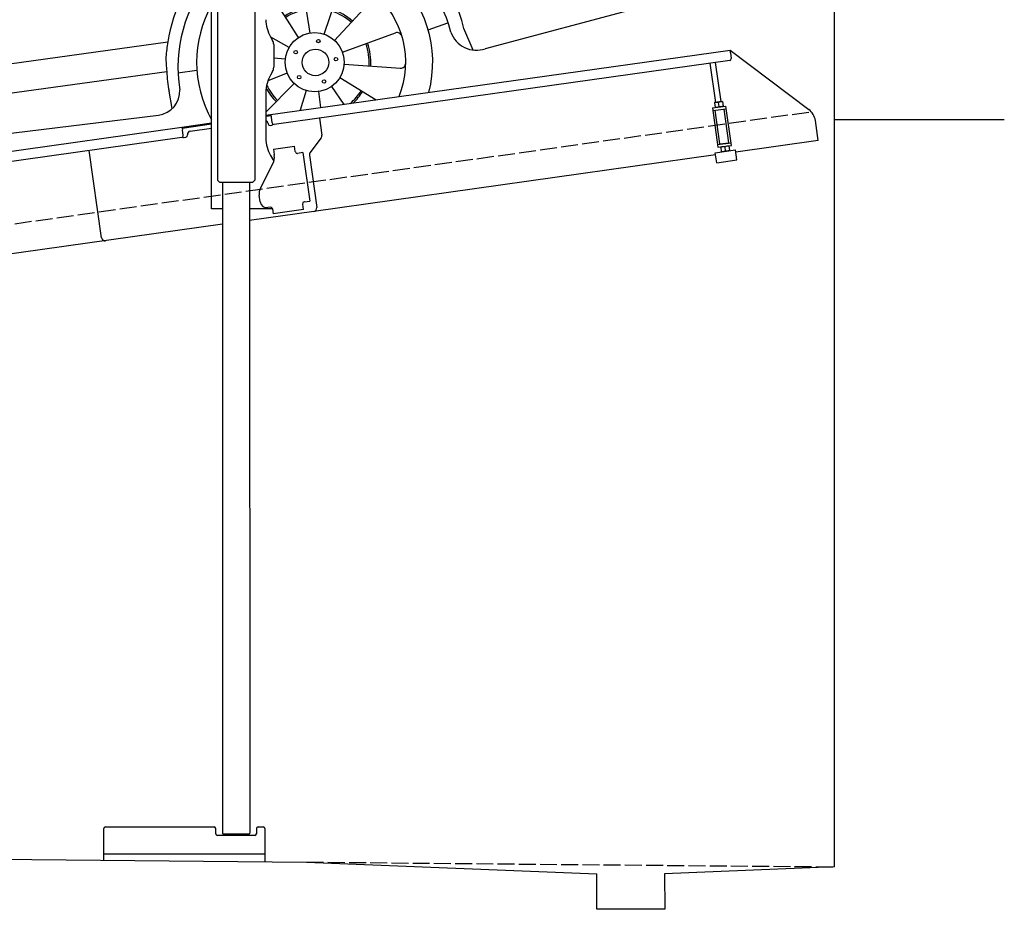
# Model space of a CAD drawing. Extents: x 199 to 6000, y -475 to 5900.
# Tile 2 of 4: x 3099 to 6000, y -475 to 2144. Entities that reach past the tile are written whole.
import ezdxf

# ---------------------------------------------------------------- set-up
doc = ezdxf.new("R2010")
doc.units = 0
doc.header["$LTSCALE"] = 10
doc.header["$MEASUREMENT"] = 0
doc.linetypes.add('GEN3', pattern=[6.25, 5, -1.25])
doc.layers.get('0').update_dxf_attribs({"linetype": 'CONTINUOUS'})
for name, color, linetype in [('3', 6, 'GEN3'), ('CAR', 1, 'CONTINUOUS'), ('SICHTBARE_KANTEN_DIN_', 7, 'CONTINUOUS')]:
    doc.layers.add(name, color=color, linetype=linetype)
doc.layers.add('AM_0', color=7, linetype='CONTINUOUS', lineweight=30)

# ---------------------------------------------------------------- blocks, each defined once
blk = doc.blocks.new('Car200VanEG')
at = {"layer": 'CAR'}
for p, q in [((29554, 5533), (29644.2, 5203.4)), ((29642.4, 5463.9), (29644.2, 5457.7)), ((29518.3, 5448.3), (29644.2, 4935.9)), ((28811.4, 4789.7), (28827.1, 5360.5)), ((30742, 5062.9), (30799.4, 4981.1)), ((29804.2, 4937), (30377.2, 5017.9)), ((30486.3, 4999.8), (30653.3, 5024.4)), ((30653.3, 5024.4), (30724.5, 4947.4)), ((30684.3, 5037.8), (30754.4, 4960.9)), ((29804.2, 4901.5), (30486.3, 4999.8)), ((30416.3, 4934.3), (30432.2, 4992.1)), ((30754.4, 4960.9), (30792.2, 4811.8)), ((30416.3, 4934.3), (30618.8, 4795.7)), ((30724.5, 4947.4), (30760.1, 4806.3)), ((28811.4, 4789.7), (29644.2, 4908.5)), ((27473.8, 4565.4), (29644.2, 4878.4)), ((30835.2, 4826.9), (30866.4, 4658.6)), ((28734.5, 4747.2), (28676.2, 4551.8)), ((27462.7, 4376.3), (29644.2, 4691.5)), ((27605.2, 4629.3), (27883.5, 4667.2)), ((30914.1, 4306.6), (30915.2, 4471)), ((29934.4, 4229.2), (29908.9, 4393.2)), ((29975.5, 4225.7), (30028.3, 4383)), ((29867.5, 4267.5), (29810.6, 4355.7)), ((30006.6, 4207.3), (30118.9, 4329.5)), ((30914.1, 4306.6), (30450.1, 4183.1)), ((30912.4, 4305.1), (30903.2, 4303.7)), ((29900.6, 4216.4), (29867.5, 4267.5)), ((30281.7, 4238.9), (30340.1, 4259.4)), ((30414.3, 4179), (30387.3, 4242.5)), ((29872.3, 4186.4), (29818.3, 4217.2)), ((30029.5, 4173), (30185.4, 4229.8)), ((27627.7, 3941.8), (29515.6, 4203.1)), ((29861.3, 4152), (29827.2, 4155.4)), ((29545.2, 4112.3), (29600.8, 4119.5)), ((30034.6, 4137.2), (30200.1, 4125.7)), ((27652, 3860), (29511.9, 4116.2)), ((29867, 4111.1), (29809.8, 4088.4)), ((30022, 4098), (30128.9, 4032.6)), ((29887.1, 4081), (29804.2, 3996)), ((29922.6, 4060.1), (29905, 4002.2)), ((29997.1, 4071.7), (30033.3, 4019.2)), ((29528.2, 4006.8), (29519, 4057.8)), ((29958.6, 4057), (29964.6, 4009.5)), ((26432.8, 4023.8), (26384.6, 4016.7)), ((27227, 3848.7), (27201.4, 4012.7)), ((27268.1, 3845.2), (27320.9, 4002.5)), ((28751.2, 4011.6), (28791.1, 3909)), ((27160.1, 3887), (27103.2, 3975.2)), ((27732.4, 3771), (29487.4, 3987.6)), ((27299.2, 3826.8), (27411.4, 3949)), ((27164.8, 3805.9), (27020.8, 3888.1)), ((27193.2, 3835.9), (27160.1, 3887)), ((27570.2, 3870), (27619.1, 3877.4)), ((27322.1, 3792.5), (27478, 3849.3)), ((27153.8, 3771.5), (27019.4, 3784.9)), ((27327.1, 3756.7), (27492.6, 3745.2)), ((27159.6, 3730.6), (27005.2, 3669.1)), ((27314.6, 3717.5), (27421.5, 3652.1)), ((27179.7, 3700.5), (27086.5, 3605.1)), ((27289.7, 3691.2), (27325.9, 3638.7)), ((27215.2, 3679.6), (27197.3, 3620.6)), ((27251.2, 3676.5), (27257.1, 3629))]:
    blk.add_line(p, q, dxfattribs=at)
for points in [[(28761.3, 5427.7), (28734.5, 4747.2)], [(27863.9, 4698.5), (27882.5, 4667.3), (28655.6, 4784.3), (28704.2, 5343.7), (28238.8, 5261.3)], [(27758.3, 4871.4), (27772.9, 4847.7)]]:
    blk.add_lwpolyline(points, dxfattribs=at)
blk.add_lwpolyline([(30175.4, 4900.1), (30264.2, 4912.6, -0.414214), (30304.9, 4882), (30308.9, 4853.6, -0.414214), (30278.2, 4812.9), (30189.4, 4800.5, -0.414214), (30148.7, 4831.1), (30144.7, 4859.5, -0.414214)], format="xyb", close=True, dxfattribs=at)
for centre, radius in [((29947.8, 4143.3), 87), ((29958.8, 4205.5), 5.16), ((29892, 4173), 5.16), ((29950, 4142.8), 39.2), ((30010.4, 4152.1), 5.16), ((29902.3, 4099.4), 5.16), ((29975.5, 4086.5), 5.16), ((27240.4, 3762.8), 87), ((27251.4, 3825), 5.16), ((27240.4, 3762.8), 39.2), ((27184.6, 3792.5), 5.16), ((27303, 3771.6), 5.16), ((27194.9, 3718.9), 5.16), ((27268.1, 3706), 5.16)]:
    blk.add_circle(centre, radius, dxfattribs=at)
for centre, radius, start, end in [((30794.8, -7277.3), 12953.5, 94.31828, 94.38589), ((30077, -2253.4), 7897, 90.47095, 91.86937), ((30165.6, -5629.4), 11274.2, 89.02739, 90.33277), ((30794.8, -7277.3), 12953.5, 95.09603, 101.31232), ((31764.9, -13496.1), 19159.9, 96.30363, 100.48979), ((30034.9, -1376.9), 6844.8, 94.32835, 100.16386), ((30525.1, 6009.8), 1081, 264.2206, 280.6302), ((29681.6, 4299.2), 494.8, 94.3341, 109.3655), ((29716.1, 4107.9), 671.8, 96.1511, 106.818), ((28643.6, 4157.9), 494.8, 88.0835, 109.3655), ((31109, 4691.5), 244.8, 187.7196, 214.111), ((28678.2, 3966.6), 671.8, 91.4914, 106.818), ((29955.2, 4140.6), 444, 36.5858, 109.8823), ((30861.8, 4507.4), 64.6, 325.6774, 46.4713), ((29953.4, 4130.2), 408.4, 14.4326, 111.4326), ((29947.8, 4143.3), 347.8, 345.1978, 114.3921), ((29955.2, 4140.6), 444, 134.4658, 171.9154), ((29947.8, 4143.3), 268.3, 337.8454, 122.3639), ((29953.4, 4130.2), 408.4, 139.2202, 189.6303), ((29894, 4390.8), 15, 8.8571, 102.2519), ((30042.6, 4378.2), 15, 68.0338, 161.4286), ((29823.2, 4363.9), 15, 119.4624, 212.8571), ((30107.8, 4339.7), 15, 317.4286, 50.8233), ((29955.2, 4140.6), 444, 13.2603, 26.093), ((29947.8, 4143.3), 347.8, 150.8132, 209.1868), ((29950, 4142.8), 163.4, 99.6165, 123.423), ((29950, 4142.8), 158.4, 99.6165, 123.423), ((29950, 4142.8), 158.4, 48.1476, 72.2472), ((29950, 4142.8), 163.4, 48.1476, 72.2472), ((30190.5, 4215.7), 15, 16.6053, 110), ((30423.9, 4258), 79.4, 199.1427, 289.2887), ((27239.8, 3777.4), 421.3, 22.9636, 135.4753), ((29950, 4142.8), 158.4, 356.1373, 20.4549), ((29950, 4142.8), 163.4, 356.1373, 20.4549), ((27241.3, 3759.3), 396, 11.2769, 139.6616), ((30201.1, 4140.6), 15, 266, 359.3947), ((27240.4, 3762.8), 347.8, 345.1978, 149.9164), ((29955.2, 4140.6), 444, 183.1516, 190.7592), ((29479.2, 4058.8), 71.6, 276.5752, 2.5205), ((29950, 4142.8), 163.4, 201.2391, 201.2536), ((29950, 4142.8), 163.4, 207.3918, 225.0075), ((29950, 4142.8), 158.4, 204.9156, 225.0075), ((27240.4, 3762.8), 268.3, 337.8454, 160.9349), ((29950, 4142.8), 158.4, 310.2523, 328.3201), ((29950, 4142.8), 163.4, 312.9326, 328.3201), ((27186.6, 4010.3), 15, 8.8571, 102.2519), ((27335.1, 3997.7), 15, 68.0338, 161.4286), ((27115.8, 3983.4), 15, 119.4624, 212.8571), ((27400.4, 3959.2), 15, 317.4286, 50.8233), ((27242.6, 3762.3), 163.4, 99.6165, 123.423), ((27242.6, 3762.3), 158.4, 99.6165, 123.423), ((27242.6, 3762.3), 163.4, 48.1476, 72.2472), ((27013.3, 3875.1), 15, 60.2857, 153.6805), ((27242.6, 3762.3), 158.4, 48.1476, 72.2472), ((21558.7, 1884.8), 6405.5, 17.15784, 17.96084), ((27242.6, 3762.3), 163.4, 150.5135, 174.1727), ((27242.6, 3762.3), 158.4, 150.5135, 174.1727), ((27483.1, 3835.2), 15, 16.6053, 110), ((27712.3, 3852.6), 84, 190.8184, 283.84), ((27242.6, 3762.3), 158.4, 356.1373, 20.4549), ((27242.6, 3762.3), 163.4, 356.1373, 20.4549), ((26579.8, 3790.8), 165, 195.9419, 256.3484), ((27240.4, 3762.8), 268.3, 183.709, 204.9247), ((27493.7, 3760.1), 15, 266, 359.3947), ((27242.6, 3762.3), 163.4, 201.2391, 225.0075), ((27242.6, 3762.3), 158.4, 201.2391, 225.0075), ((27011, 3655.3), 15, 110.6904, 208.3919), ((27242.6, 3762.3), 158.4, 310.2523, 328.3201), ((27242.6, 3762.3), 163.4, 312.9326, 328.3201), ((27240.4, 3762.8), 268.3, 204.9247, 218.1546)]:
    blk.add_arc(centre, radius, start, end, dxfattribs=at)
blk.add_ellipse((29608.6, 4774.3), major_axis=(91.2, 14.3), ratio=0.413356, start_param=7.389198, end_param=11.330949, dxfattribs=at)
blk.add_ellipse((28570.6, 4633), major_axis=(91.2, 14.3), ratio=0.413356, dxfattribs=at)
at = {"layer": 'CAR', "extrusion": (0, 0, -1)}
for major_axis, ratio, start_param, end_param in [((1, 50.8), 0.500238, 1.353918, 4.909479), ((-1.9, -44), 0.466142, 4.452684, 8.072714)]:
    blk.add_ellipse((26616.5, 3735), major_axis=major_axis, ratio=ratio, start_param=start_param, end_param=end_param, dxfattribs=at)
at = {"layer": 'CAR'}
for points, knots in [([(28406.6, 5557.4), (28690.2, 5603.6), (29101.1, 5670.6), (29515.5, 5707.9), (29644.2, 5718.3)], [0, 0, 0, 0, 861.375884, 1248.40783, 1248.40783, 1248.40783, 1248.40783]), ([(29948.8, 5741.1), (29970.5, 5737.7), (30033, 5727.6), (30073.9, 5677.1), (30100.5, 5644.1)], [0, 0, 0, 0, 64.46079, 185.357329, 185.357329, 185.357329, 185.357329]), ([(29912.8, 5688.8), (29935.5, 5686.6), (29974.4, 5682.8), (30001.1, 5654.9), (30012.1, 5643.4)], [0, 0, 0, 0, 65.751866, 112.401984, 112.401984, 112.401984, 112.401984]), ([(30047.7, 5702.2), (30065.5, 5702.6), (30199.3, 5705.4), (30333.2, 5704.2), (30449.3, 5703.1)], [1638.483085, 1638.483085, 1638.483085, 1638.483085, 1691.659952, 2040.088599, 2040.088599, 2040.088599, 2040.088599]), ([(30214.4, 5644.8), (30231.8, 5661.6), (30257, 5685.8), (30288.9, 5699.4), (30298.7, 5703.6)], [0, 0, 0, 0, 71.518778, 103.447112, 103.447112, 103.447112, 103.447112]), ([(30247.1, 5644.7), (30264.5, 5661.5), (30289.7, 5685.7), (30321.6, 5699.3), (30331.4, 5703.5)], [0, 0, 0, 0, 71.518778, 103.447112, 103.447112, 103.447112, 103.447112]), ([(30357, 5643.1), (30377.4, 5663.5), (30404.5, 5690.4), (30440.5, 5700.6), (30449.3, 5703.1)], [0, 0, 0, 0, 83.956632, 111.334552, 111.334552, 111.334552, 111.334552]), ([(30449.3, 5703.1), (30467.3, 5675.9), (30597.2, 5479.8), (30675, 5255.8), (30742, 5062.9)], [0, 0, 0, 0, 97.667373, 705.09024, 705.09024, 705.09024, 705.09024]), ([(28445.9, 5516.4), (28711.8, 5560.9), (29109.4, 5627.4), (29510.9, 5660.9), (29644.2, 5670.6)], [0, 0, 0, 0, 807.968467, 1208.698411, 1208.698411, 1208.698411, 1208.698411]), ([(30012.1, 5643.4), (30014.5, 5641.4), (30036, 5624.1), (30077.2, 5624.1), (30098.2, 5642.1), (30100.5, 5644.1)], [0, 0, 0, 0, 9.231241, 83.112683, 92.288667, 92.288667, 92.288667, 92.288667]), ([(30357, 5643.1), (30366.1, 5630.4), (30500.2, 5444.7), (30579.4, 5227.1), (30653.3, 5024.4)], [0, 0, 0, 0, 46.89178, 686.749253, 686.749253, 686.749253, 686.749253]), ([(30414.3, 5589.5), (30427.9, 5601.4), (30451, 5621.7), (30478.7, 5634.8), (30490.1, 5640.2)], [0, 0, 0, 0, 53.951789, 91.611585, 91.611585, 91.611585, 91.611585]), ([(30425.7, 5573.3), (30439.3, 5585.2), (30462, 5605.3), (30489.4, 5618.1), (30500.3, 5623.3)], [0, 0, 0, 0, 53.951789, 90.194294, 90.194294, 90.194294, 90.194294]), ([(29804.2, 5561.7), (29872.2, 5567.4), (30014.9, 5576.9), (30158, 5570.5), (30233, 5567.1)], [93.233169, 93.233169, 93.233169, 93.233169, 297.701416, 522.489382, 522.489382, 522.489382, 522.489382]), ([(30414.3, 5589.5), (30432.3, 5562.7), (30468.4, 5508.7), (30520.1, 5415.7), (30565.5, 5306.4), (30606.2, 5206.4), (30631.3, 5128.4), (30643.3, 5092.8), (30648.1, 5078.4)], [0, 0, 0, 0, 96.732837, 194.665157, 318.628295, 451.489929, 518.665194, 564.219566, 564.219566, 564.219566, 564.219566]), ([(28148.5, 5398.8), (28176.9, 5435.7), (28242.1, 5520.4), (28347.3, 5544.1), (28406.6, 5557.4)], [0, 0, 0, 0, 135.892247, 311.450313, 311.450313, 311.450313, 311.450313]), ([(30233.1, 5565.9), (30255.1, 5531.9), (30367.9, 5357.8), (30433.4, 5159.4), (30486, 4999.8)], [0, 0, 0, 0, 121.269428, 621.485521, 621.485521, 621.485521, 621.485521]), ([(28253.8, 5424.6), (28268.4, 5439.7), (28319.3, 5492.5), (28393.2, 5506.5), (28445.9, 5516.4)], [0, 0, 0, 0, 62.250892, 216.793241, 216.793241, 216.793241, 216.793241]), ([(27274.3, 4779.9), (27521.2, 5055.6), (27679.5, 5202), (27946.1, 5430.1), (28123.8, 5479.4), (28246.5, 5501.5)], [0, 0, 0, 0, 483.426824, 685.431456, 1036.760776, 1036.760776, 1036.760776, 1036.760776]), ([(30192.2, 5487.5), (30232.2, 5412.8), (30312.2, 5263.5), (30355.5, 5099.8), (30377.2, 5017.9)], [0, 0, 0, 0, 253.015115, 506.247419, 506.247419, 506.247419, 506.247419]), ([(28148.5, 5398.8), (28151.8, 5398.1), (28185.8, 5390.4), (28236.3, 5393.6), (28253, 5423), (28253.8, 5424.6)], [0, 0, 0, 0, 10.060423, 105.722195, 111.002802, 111.002802, 111.002802, 111.002802]), ([(28148.9, 5398.7), (28090.4, 5380.3), (27865.4, 5296.5), (27643.7, 4994.3), (27436.7, 4788), (27358.6, 4689.9)], [96.913533, 96.913533, 96.913533, 96.913533, 278.898782, 817.834272, 1161.503968, 1161.503968, 1161.503968, 1161.503968]), ([(27667.4, 4872.6), (27883.3, 5119.3), (28024.9, 5286.2), (28231.1, 5337.6), (28334.8, 5354.1)], [0, 0, 0, 0, 330.131982, 635.722273, 635.722273, 635.722273, 635.722273]), ([(27927, 5296), (27909.9, 5305.5), (27884.2, 5322.7), (27875.1, 5352.1), (27872.3, 5360.9)], [14.298687, 14.298687, 14.298687, 14.298687, 77.601445, 104.69214, 104.69214, 104.69214, 104.69214]), ([(27893.1, 5271.3), (27877.3, 5280.1), (27850.5, 5297.3), (27840, 5326.9), (27837.3, 5334.5)], [10.674142, 10.674142, 10.674142, 10.674142, 77.601445, 103.277048, 103.277048, 103.277048, 103.277048]), ([(27758.7, 4872), (27864.2, 4993), (27963.9, 5094.6), (28061.1, 5206.6), (28238.8, 5261.3)], [51.837869, 51.837869, 51.837869, 51.837869, 326.184948, 523.253478, 523.253478, 523.253478, 523.253478]), ([(30642.2, 5096.1), (30668.8, 5103.2), (30696.4, 5110.5), (30718.3, 5127.7), (30719.2, 5128.3)], [0, 0, 0, 0, 80.418865, 83.505749, 83.505749, 83.505749, 83.505749]), ([(30648.1, 5078.4), (30674.7, 5085.6), (30702.3, 5093.1), (30724.6, 5110), (30725.3, 5110.5)], [0, 0, 0, 0, 80.846737, 83.76317, 83.76317, 83.76317, 83.76317]), ([(27667.4, 4872.6), (27628.8, 4822.7), (27552.4, 4724), (27497.1, 4612.3), (27469.8, 4557)], [0, 0, 0, 0, 188.800398, 373.123743, 373.123743, 373.123743, 373.123743]), ([(27757.9, 4870.6), (27697, 4800.5), (27632.6, 4726.3), (27606.7, 4634.3), (27605.2, 4629.3)], [0, 0, 0, 0, 270.486821, 286.204787, 286.204787, 286.204787, 286.204787]), ([(27849.6, 4871.2), (27820.4, 4867.3), (27734.4, 4855.7), (27683.3, 4648.4), (27797.2, 4680), (27901.1, 4687.5), (27873.1, 4787.6), (27849.6, 4871.2)], [0, 0, 0, 0, 87.185095, 256.561921, 333.308963, 369.782488, 554.741818, 554.741818, 554.741818, 554.741818]), ([(30760.1, 4806.3), (30779.4, 4809), (30805.5, 4812.6), (30829.1, 4824), (30835.2, 4826.9)], [0, 0, 0, 0, 57.861994, 78.15797, 78.15797, 78.15797, 78.15797]), ([(29804.2, 4713.6), (29853.1, 4720), (30123.8, 4754.8), (30395.9, 4777.3), (30618.8, 4795.7)], [97.14816, 97.14816, 97.14816, 97.14816, 245.101736, 915.976386, 915.976386, 915.976386, 915.976386]), ([(30618.8, 4795.7), (30649.3, 4796.1), (30696.6, 4796.6), (30743.4, 4803.8), (30760.1, 4806.3)], [0, 0, 0, 0, 91.22753, 141.853924, 141.853924, 141.853924, 141.853924]), ([(27274.3, 4779.9), (27242.3, 4761.6), (27137.2, 4701.5), (27023.7, 4677.2), (26939.4, 4659.3)], [0, 0, 0, 0, 109.747607, 360.213047, 360.213047, 360.213047, 360.213047]), ([(27328.7, 4664.5), (27292.7, 4689.2), (27254.2, 4715.6), (27240.8, 4757.4), (27239.9, 4760.1)], [0, 0, 0, 0, 122.81979, 131.297042, 131.297042, 131.297042, 131.297042]), ([(27358.6, 4689.9), (27336, 4707.5), (27303, 4733.3), (27281.2, 4768.7), (27274.3, 4779.9)], [0, 0, 0, 0, 84.805291, 124.071377, 124.071377, 124.071377, 124.071377]), ([(27289.5, 4693.3), (27151, 4609.4), (27048.9, 4600.4), (26941.5, 4585), (26939.4, 4584.7)], [225.459425, 225.459425, 225.459425, 225.459425, 551.768425, 558.278018, 558.278018, 558.278018, 558.278018]), ([(27358.6, 4689.9), (27346.2, 4679.1), (27230.3, 4577.5), (27082.5, 4556.4), (26939.4, 4533.4)], [0, 0, 0, 0, 49.283882, 459.230584, 459.230584, 459.230584, 459.230584]), ([(26679.4, 4589.3), (26572, 4548.3), (26462.9, 4478.4), (26425.3, 4358.9), (26420, 4341.8)], [609.768241, 609.768241, 609.768241, 609.768241, 928.569881, 981.873064, 981.873064, 981.873064, 981.873064]), ([(27469.8, 4557), (27450.9, 4495.3), (27404.8, 4344.7), (27464.4, 4196.6), (27499.6, 4109.1)], [0, 0, 0, 0, 188.834502, 460.779137, 460.779137, 460.779137, 460.779137]), ([(30311.6, 4405.3), (30430.9, 4422.4), (30602.4, 4447.4), (30807.2, 4490.2), (30879.1, 4536.7), (30906.3, 4554.2)], [25.337326, 25.337326, 25.337326, 25.337326, 388.316005, 547.049411, 643.535035, 643.535035, 643.535035, 643.535035]), ([(28676.2, 4551.8), (28677.2, 4453.2), (28678.8, 4298.1), (28721.5, 4149.5), (28737, 4095.3)], [0, 0, 0, 0, 293.66753, 462.22475, 462.22475, 462.22475, 462.22475]), ([(26679.4, 4474.3), (26584.1, 4440.3), (26491, 4381.6), (26460.9, 4280.2), (26457.3, 4268.1)], [702.344395, 702.344395, 702.344395, 702.344395, 979.246731, 1016.984444, 1016.984444, 1016.984444, 1016.984444]), ([(30353.9, 4335.9), (30463.2, 4353.4), (30635.5, 4376.7), (30826.2, 4416.3), (30895, 4458.6), (30915.2, 4471)], [44.865701, 44.865701, 44.865701, 44.865701, 389.425655, 559.402021, 630.252465, 630.252465, 630.252465, 630.252465]), ([(26446.4, 4411.1), (26448.9, 4402.9), (26456.9, 4377.4), (26483, 4367.5), (26500.6, 4360.8)], [0, 0, 0, 0, 25.061122, 77.333696, 77.333696, 77.333696, 77.333696]), ([(26540.7, 4353.5), (26545.7, 4365.2), (26557.8, 4393.2), (26589.3, 4394.3), (26607.7, 4394.9)], [0, 0, 0, 0, 35.593673, 85.304488, 85.304488, 85.304488, 85.304488]), ([(30311.6, 4405.3), (30322.5, 4395.4), (30343.4, 4376.3), (30350.5, 4349), (30353.9, 4335.9)], [0, 0, 0, 0, 43.026482, 82.771692, 82.771692, 82.771692, 82.771692]), ([(26540.7, 4353.5), (26534.8, 4337.8), (26520.6, 4290.4), (26527.8, 4240), (26532.7, 4206.3)], [46.535565, 46.535565, 46.535565, 46.535565, 96.394228, 196.057855, 196.057855, 196.057855, 196.057855]), ([(26939.4, 4297.6), (27088.9, 4324), (27258.2, 4343.2), (27433.5, 4371.6), (27462.7, 4376.3)], [474.347668, 474.347668, 474.347668, 474.347668, 917.169914, 1005.865648, 1005.865648, 1005.865648, 1005.865648]), ([(26420, 4341.8), (26402.5, 4230.8), (26384.9, 4105.9), (26382.6, 3953.5), (26382.7, 3929.8)], [0, 0, 0, 0, 337.666223, 399.864808, 399.864808, 399.864808, 399.864808]), ([(26420, 4341.8), (26422.4, 4325.9), (26426.4, 4298.5), (26452.6, 4293), (26463.6, 4290.7)], [0, 0, 0, 0, 42.907721, 73.888782, 73.888782, 73.888782, 73.888782]), ([(26457.3, 4268.1), (26453.3, 4245.7), (26442.7, 4187.8), (26432.7, 4106.2), (26432.8, 4046.9), (26432.8, 4023.8)], [0, 0, 0, 0, 68.027269, 176.646418, 245.886995, 245.886995, 245.886995, 245.886995]), ([(26404.2, 4240.6), (26407, 4227.3), (26413.3, 4205.3), (26435.3, 4199.6), (26445, 4197.4)], [6.485254, 6.485254, 6.485254, 6.485254, 43.428998, 71.206171, 71.206171, 71.206171, 71.206171]), ([(29515.6, 4203.1), (29513, 4188.3), (29507.9, 4159.5), (29510.6, 4130.4), (29511.9, 4116.2)], [0, 0, 0, 0, 44.76635, 87.2729, 87.2729, 87.2729, 87.2729]), ([(26393.3, 4145.9), (26396, 4134.3), (26403, 4114.3), (26424.3, 4109.1), (26434.5, 4106.9)], [10.614587, 10.614587, 10.614587, 10.614587, 43.428998, 72.577606, 72.577606, 72.577606, 72.577606]), ([(28737, 4095.3), (28736.9, 4080.8), (28736.6, 4052.1), (28746.4, 4025), (28751.2, 4011.6)], [0, 0, 0, 0, 43.115065, 85.476404, 85.476404, 85.476404, 85.476404]), ([(26386.3, 4057.3), (26388.9, 4048.3), (26396.7, 4031.2), (26416.8, 4026.9), (26432.8, 4023.8)], [17.07622, 17.07622, 17.07622, 17.07622, 43.428998, 74.410059, 74.410059, 74.410059, 74.410059]), ([(26383.5, 3850.4), (26379.2, 3862.9), (26371.2, 3889.3), (26378.9, 3916.1), (26383, 3930.2)], [6.65009, 6.65009, 6.65009, 6.65009, 45.105305, 88.226846, 88.226846, 88.226846, 88.226846]), ([(26383, 3930.2), (26386.4, 3929.3), (26480.8, 3902.3), (26578.8, 3900.9), (26674.4, 3908.6)], [0, 0, 0, 0, 10.584744, 294.519478, 294.519478, 294.519478, 294.519478]), ([(27627.7, 3941.8), (27629.6, 3928.1), (27633.4, 3899.6), (27645.7, 3873.5), (27652, 3860)], [0, 0, 0, 0, 41.275019, 85.777722, 85.777722, 85.777722, 85.777722]), ([(26540.9, 3630.4), (26573, 3623.2), (26610.7, 3625.9), (26649.4, 3630.4), (26649.4, 3630.4), (26649.4, 3630.4), (26649.4, 3630.4), (26659.4, 3631.6), (26669.4, 3632.8), (26679.4, 3633.9)], [270.483267, 270.483267, 270.483267, 270.483267, 377.868138, 377.868138, 377.868138, 377.869175, 377.869175, 377.869175, 405.678835, 405.678835, 405.678835, 405.678835])]:
    blk.add_open_spline(points, degree=3, knots=knots, dxfattribs=at)
for points in [[(29804.2, 5730.6), (29852.4, 5734.2), (29900.6, 5737.6), (29948.8, 5741.1)], [(29804.2, 5681.6), (29840.4, 5684), (29876.6, 5686.4), (29912.8, 5688.8)], [(29804.2, 5482.3), (29953.2, 5497.9), (30074, 5504.2), (30192.2, 5487.5)], [(29642.4, 5463.9), (29643, 5464), (29643.6, 5464), (29644.2, 5464.1)], [(30653.3, 5024.4), (30682.8, 5037.2), (30712.4, 5050.1), (30742, 5062.9)], [(30724.5, 4947.4), (30749.5, 4958.6), (30774.4, 4969.9), (30799.4, 4981.1)], [(30799.4, 4981.1), (30811.3, 4929.7), (30823.2, 4878.3), (30835.2, 4826.9)], [(26679.4, 4525.7), (26591.5, 4493.9), (26515.7, 4447.6), (26469.5, 4376.9)], [(26607.7, 4394.9), (26631.5, 4394.1), (26655.5, 4395), (26679.4, 4396.7)], [(26464, 4287), (26545.2, 4261.3), (26615.5, 4254.6), (26679.4, 4257)], [(26525.9, 4270.5), (26581.5, 4269.9), (26637.1, 4269.3), (26679.4, 4286.5)], [(26532.6, 4207), (26580, 4196.5), (26629.8, 4198.3), (26679.7, 4200.2)]]:
    blk.add_open_spline(points, degree=3, dxfattribs=at)

msp = doc.modelspace()

# ---------------------------------------------------------------- linework, layer by layer
for p, q in [((3791.7, 3677.9), (3791.8, 1671.7)), ((3664.7, 1587.6), (3664.7, 3457.6)), ((3681.7, 3457.6), (3681.8, 1671.6)), ((3838.1, 2094.3), (3844.4, 2083.4)), ((3847.7, 2070.9), (3847.7, 2004.3)), ((3824.7, 1862.8), (5191.6, 2054.9)), ((5192.7, 2047), (5191.6, 2054.9)), ((5191.6, 2054.9), (5423.5, 1880.1)), ((5192.7, 2047), (5195.1, 2030.1)), ((5190.8, 2024.5), (3849, 1835.9)), ((5149.6, 1900.9), (5133.4, 2016.4)), ((5165.5, 1903.1), (5149.2, 2018.6)), ((3844.4, 1991.8), (3838.1, 1981)), ((3824.7, 1931), (3824.7, 1794.7)), ((5139.8, 1884.5), (5179.4, 1890.1)), ((5146.4, 1900.4), (5145.7, 1899.9)), ((5145.7, 1899.9), (5147.7, 1886.1)), ((5168.7, 1903.5), (5146.4, 1900.4)), ((5148.5, 1885.7), (5147.7, 1886.1)), ((5159.4, 1888.8), (5157.8, 1900.5)), ((5168.7, 1903.5), (5169.5, 1903.2)), ((5169.5, 1903.2), (5171.4, 1889.4)), ((5170.8, 1888.9), (5171.4, 1889.4)), ((5195.7, 1774.2), (5179.4, 1890.1)), ((3840.4, 1861), (3824.7, 1858.8)), ((3843.4, 1840.2), (3839.9, 1864.9)), ((5139.8, 1884.5), (5156.1, 1768.7)), ((5140.9, 1876.6), (5180.5, 1882.2)), ((5161.3, 1778.5), (5147.4, 1877.5)), ((5188, 1782.2), (5174, 1881.3)), ((960, 1460.2), (3577.5, 1828)), ((3577.5, 1828), (3664.7, 1840.3)), ((3577.5, 1828), (3578.6, 1820.1)), ((3664.7, 1836.3), (3578, 1824.1)), ((3831, 1838.4), (3831.1, 1837.4)), ((3836.8, 1833.2), (3841.7, 1833.9)), ((3982.7, 1854.7), (3989.8, 1804.3)), ((5451.2, 1788.4), (5443, 1847.1)), ((3580.9, 1803.3), (3578.6, 1820.1)), ((3584.3, 1797.7), (3589.2, 1798.4)), ((3593.5, 1804), (3593.3, 1805)), ((3601.8, 1816.3), (3664.7, 1825.2)), ((3576.7, 1797.6), (960, 1429.9)), ((3846.7, 1762.9), (3909, 1771.6)), ((3911.3, 1755.8), (3909, 1771.6)), ((3987.9, 1796.9), (3954.5, 1752.7)), ((5155, 1776.6), (5194.6, 1782.2)), ((5156.1, 1768.7), (5195.7, 1774.2)), ((5161.3, 1778.5), (5188, 1782.2)), ((5164.8, 1769.9), (5164.1, 1769.4)), ((5164.1, 1769.4), (5166, 1755.6)), ((5166.9, 1778.3), (5166.7, 1779.3)), ((5176.1, 1770), (5177.8, 1758.3)), ((5182.7, 1780.5), (5182.6, 1781.5)), ((5187, 1773), (5187.8, 1772.7)), ((5187.8, 1772.7), (5189.8, 1758.9)), ((5451.2, 1788.4), (5208.6, 1754.3)), ((3340.6, 1501.9), (3304.4, 1759.4)), ((3340.6, 1501.9), (3304.4, 1759.4)), ((3838.1, 1744.7), (3848.2, 1727.3)), ((3846.7, 1762.9), (3848.9, 1747)), ((3849.5, 1742.8), (3848.9, 1747)), ((3911.3, 1755.8), (3911.4, 1754.8)), ((3917.1, 1750.6), (3918, 1750.7)), ((3933.9, 1752.9), (3918, 1750.7)), ((3933.9, 1752.9), (3953.9, 1610.3)), ((3952.6, 1745.3), (3974.3, 1591)), ((5149.2, 1746), (3965.8, 1579.7)), ((5148.3, 1752.6), (5207.7, 1761)), ((5152.4, 1722.9), (5148.3, 1752.6)), ((5166.8, 1755.2), (5166, 1755.6)), ((5189.1, 1758.4), (5189.8, 1758.9)), ((5211.8, 1731.3), (5207.7, 1761)), ((3808.5, 1648.5), (3846, 1722.1)), ((5152.4, 1722.9), (5211.8, 1731.3)), ((3688.8, 1664.6), (3681.8, 1671.6)), ((3784.8, 1664.6), (3688.8, 1664.6)), ((3696.8, 1664.6), (3696.9, -251.4)), ((3776.8, 1664.6), (3776.9, -251.3)), ((3784.8, 1664.6), (3791.8, 1671.7)), ((3807.8, 1608), (3805.1, 1627.8)), ((3932.8, 1602.3), (3933, 1601.3)), ((3935.2, 1585.5), (3933, 1601.3)), ((3938.1, 1608.1), (3937.1, 1608)), ((3938.1, 1608.1), (3953.9, 1610.3)), ((3696.8, 1587.6), (3664.7, 1587.6)), ((3844, 1587.6), (3776.8, 1587.6)), ((3965.8, 1579.7), (3776.8, 1553.1)), ((3838.4, 1592.1), (3830.4, 1590.9)), ((3844, 1587.8), (3846.1, 1572.9)), ((3935.2, 1585.5), (3846.1, 1572.9)), ((3696.8, 1541.9), (960, 1157.2)), ((3346.9, -330.3), (3346.9, -237.4)), ((3351.9, -232.4), (3671.9, -232.4)), ((3676.9, -252.4), (3676.9, -237.4)), ((3791.9, -257.4), (3681.9, -257.4)), ((3697.9, -252.4), (3696.9, -251.4)), ((3697.9, -252.4), (3775.9, -252.4)), ((3710.9, -252.4), (3710.9, -257.4)), ((3762.9, -252.4), (3762.9, -257.4)), ((3775.9, -252.4), (3776.9, -251.3)), ((3796.9, -237.4), (3796.9, -252.4)), ((3801.9, -232.4), (3816.9, -232.4)), ((3821.9, -237.4), (3821.9, -334.8)), ((199.5, -300), (3944.5, -336)), ((3821.9, -312.4), (3346.9, -312.4)), ((3944.5, -336), (4799.5, -370.1)), ((4799.5, -475), (4799.5, -370.1)), ((5499.5, -350), (4999.1, -370.1)), ((4999.1, -370.1), (4999.5, -475)), ((4999.5, -475), (4799.5, -475))]:
    msp.add_line(p, q)
msp.add_polyline3d([(3844, 1587.8, 0), (3844, 1587.8, 0), (3844, 1587.8, 0), (3844, 1587.8, 0), (3844, 1587.8, 0), (3844, 1587.8, 0), (3844, 1587.8, 0), (3844, 1587.9, 0), (3844, 1587.9, 0), (3844, 1587.9, 0), (3844, 1587.9, 0), (3844, 1587.9, 0), (3844, 1587.9, 0), (3844, 1587.9, 0), (3844, 1587.9, 0), (3844, 1587.9, 0), (3844, 1587.9, 0), (3844, 1587.9, 0), (3844, 1587.9, 0), (3844, 1587.9, 0), (3844, 1588, 0), (3844, 1588, 0), (3844, 1588, 0), (3844, 1588, 0), (3844, 1588, 0), (3844, 1588, 0), (3844, 1588, 0), (3844, 1588, 0), (3844, 1588, 0), (3844, 1588, 0), (3844, 1588, 0), (3844, 1588, 0), (3844, 1588, 0), (3844, 1588.1, 0), (3844, 1588.1, 0), (3844, 1588.1, 0), (3844, 1588.1, 0), (3843.9, 1588.1, 0), (3843.9, 1588.1, 0), (3843.9, 1588.1, 0), (3843.9, 1588.1, 0), (3843.9, 1588.1, 0), (3843.9, 1588.1, 0), (3843.9, 1588.1, 0), (3843.9, 1588.1, 0), (3843.9, 1588.1, 0), (3843.9, 1588.2, 0), (3843.9, 1588.2, 0), (3843.9, 1588.2, 0), (3843.9, 1588.2, 0), (3843.9, 1588.2, 0), (3843.9, 1588.2, 0), (3843.9, 1588.2, 0), (3843.9, 1588.2, 0), (3843.9, 1588.2, 0), (3843.9, 1588.2, 0), (3843.9, 1588.2, 0), (3843.9, 1588.2, 0), (3843.9, 1588.2, 0), (3843.9, 1588.3, 0), (3843.9, 1588.3, 0), (3843.9, 1588.3, 0), (3843.9, 1588.3, 0), (3843.9, 1588.3, 0), (3843.9, 1588.3, 0), (3843.9, 1588.3, 0), (3843.9, 1588.3, 0), (3843.9, 1588.3, 0), (3843.9, 1588.3, 0), (3843.9, 1588.3, 0), (3843.9, 1588.3, 0), (3843.9, 1588.3, 0), (3843.9, 1588.4, 0), (3843.9, 1588.4, 0), (3843.9, 1588.4, 0), (3843.9, 1588.4, 0), (3843.9, 1588.4, 0), (3843.9, 1588.4, 0), (3843.9, 1588.4, 0), (3843.9, 1588.4, 0), (3843.9, 1588.4, 0), (3843.9, 1588.4, 0), (3843.9, 1588.4, 0), (3843.9, 1588.4, 0), (3843.9, 1588.4, 0), (3843.9, 1588.5, 0), (3843.9, 1588.5, 0), (3843.9, 1588.5, 0), (3843.9, 1588.5, 0), (3843.9, 1588.5, 0), (3843.9, 1588.5, 0), (3843.8, 1588.5, 0), (3843.8, 1588.5, 0), (3843.8, 1588.5, 0), (3843.8, 1588.5, 0), (3843.8, 1588.5, 0), (3843.8, 1588.5, 0), (3843.8, 1588.5, 0), (3843.8, 1588.6, 0), (3843.8, 1588.6, 0), (3843.8, 1588.6, 0), (3843.8, 1588.6, 0), (3843.8, 1588.6, 0), (3843.8, 1588.6, 0), (3843.8, 1588.6, 0), (3843.8, 1588.6, 0), (3843.8, 1588.6, 0), (3843.8, 1588.6, 0), (3843.8, 1588.6, 0), (3843.8, 1588.6, 0), (3843.8, 1588.6, 0), (3843.8, 1588.7, 0), (3843.8, 1588.7, 0), (3843.8, 1588.7, 0), (3843.8, 1588.7, 0), (3843.8, 1588.7, 0), (3843.8, 1588.7, 0), (3843.8, 1588.7, 0), (3843.8, 1588.7, 0), (3843.8, 1588.7, 0), (3843.8, 1588.7, 0), (3843.8, 1588.7, 0), (3843.8, 1588.7, 0), (3843.8, 1588.7, 0), (3843.8, 1588.8, 0), (3843.8, 1588.8, 0), (3843.8, 1588.8, 0), (3843.8, 1588.8, 0)])
for centre, radius, start, end in [((3924.7, 2144.3), 100, 180, 210), ((3822.7, 2070.9), 25, 0, 30), ((5190.1, 2029.4), 5, 278, 8), ((3822.7, 2004.3), 25, 330, 0), ((3924.7, 1931), 100, 150, 180), ((5154.1, 1883.5), 17.4, 77.7758, 118.2123), ((5151.2, 1904), 17.3, 257.7374, 298.2906), ((5166, 1885.1), 17.4, 77.8275, 118.1868), ((5163.1, 1905.8), 17.4, 257.806, 298.1683), ((5393.5, 1840.2), 50, 8, 53), ((3821.1, 1837), 10, 8, 68.7289), ((3836.1, 1838.1), 5, 188, 278), ((3841, 1838.8), 5, 278, 334.7633), ((3848.3, 1840.9), 5, 188, 278), ((3576, 1802.6), 5, 278, 8), ((3583.6, 1802.6), 5, 221.2367, 278), ((3588.5, 1803.3), 5, 278, 8), ((3603.2, 1806.4), 10, 98, 188), ((3979.9, 1802.9), 10, 323, 8), ((3924.7, 1794.7), 100, 180, 210), ((5172.4, 1753), 17.4, 77.7758, 118.2123), ((5184.3, 1754.6), 17.4, 77.8275, 118.1868), ((3814.8, 1738), 35, 333, 8), ((3916.4, 1755.5), 5, 188, 278), ((3962.5, 1746.7), 10, 143, 188), ((5169.5, 1773.5), 17.3, 257.7374, 298.2906), ((5181.4, 1775.3), 17.4, 257.806, 298.1683), ((3841.8, 1974.2), 321, 254.6793, 254.6861), ((3839.7, 1632.6), 35, 153, 188), ((3827.6, 1610.7), 20, 188, 278), ((3937.8, 1603), 5, 98, 188), ((3839, 1587.1), 5, 19.537, 98), ((3964.4, 1589.6), 10, 278, 8), ((3350.5, 1503.3), 10, 188, 278), ((3350.5, 1503.3), 10, 188, 278), ((3351.9, -237.4), 5, 90, 180), ((3671.9, -237.4), 5, 0, 90), ((3681.9, -252.4), 5, 180, 270), ((3791.9, -252.4), 5, 270, 0), ((3801.9, -237.4), 5, 90, 180), ((3816.9, -237.4), 5, 0, 90)]:
    msp.add_arc(centre, radius, start, end)
at = {"layer": '3'}
for p, q in [((423.4, 1169.7), (5430.8, 1873.4)), ((3944.5, -336), (5499.5, -350))]:
    msp.add_line(p, q, dxfattribs=at)
at = {"layer": 'SICHTBARE_KANTEN_DIN_'}
for p, q in [((5499.5, -350), (5499.5, 5900)), ((5499.5, 1850), (5999.5, 1850))]:
    msp.add_line(p, q, dxfattribs=at)

# ---------------------------------------------------------------- block references
at = {"layer": 'AM_0'}
msp.add_blockref('Car200VanEG', (-25979.5, -2124.2), dxfattribs=at)

doc.saveas('drawing.dxf')
